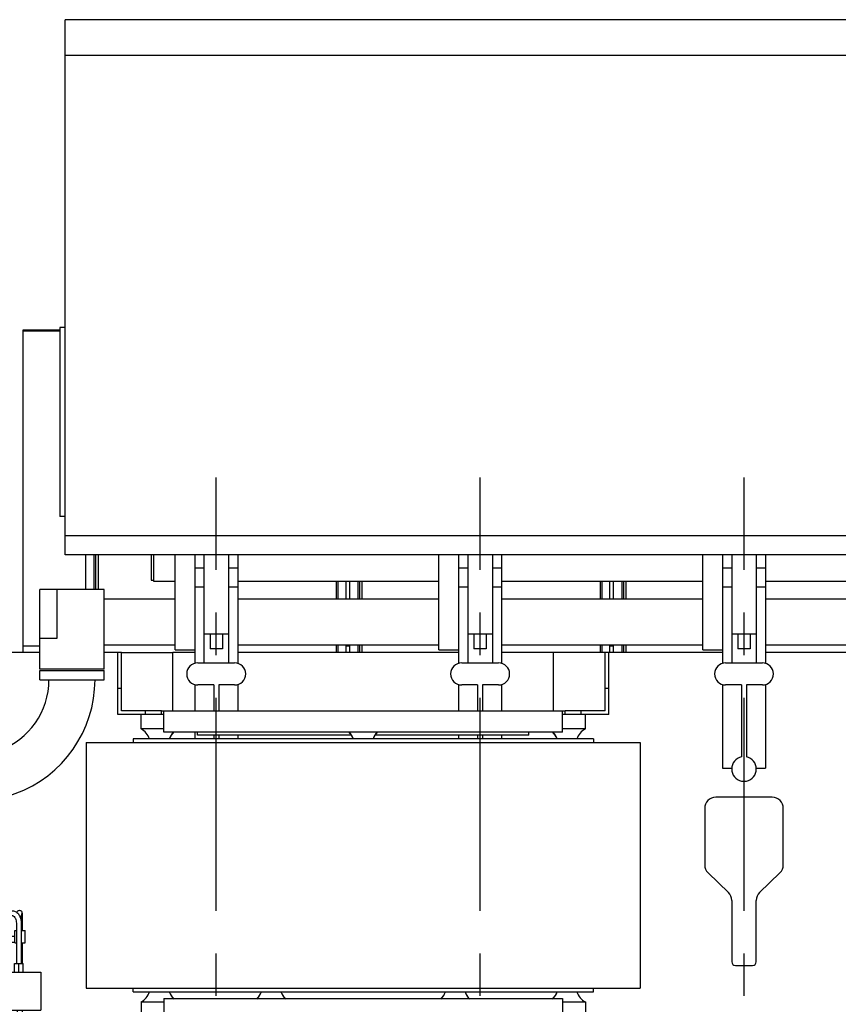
# Model space of a CAD drawing. Header units: millimetres. Extents: x 0 to 841, y 0 to 594.
# Tile 31 of 72: x 313 to 380, y 422 to 502. Entities that reach past the tile are written whole.
import ezdxf

# ---------------------------------------------------------------- set-up
doc = ezdxf.new("R2010")
doc.units = ezdxf.units.MM
doc.header["$LTSCALE"] = 46.255
doc.linetypes.add('CENTER', pattern=[0.6, 0.375, -0.075, 0.075, -0.075])
for name, color, linetype in [('25007_060000_TLKS_KGS_V_ABL2', 7, 'CONTINUOUS'), ('25007_061000_TLKS_KGS_V_ABL3', 7, 'CONTINUOUS'), ('25007_765000_05_SIMPLE1_T1_X_PBL32', 7, 'CONTINUOUS'), ('25007_765000_05_SIMPLE1_T2_X_PBL35', 7, 'CONTINUOUS'), ('25007_765000_05_SIMPLE1_X_ABL31', 7, 'CONTINUOUS'), ('25007_884500_27_SIMPLE1_T1_X_PBL61', 7, 'CONTINUOUS'), ('25007_884500_27_SIMPLE1_T2_X_PBL62', 7, 'CONTINUOUS'), ('25007_884500_27_SIMPLE1_T3_X_PBL59', 7, 'CONTINUOUS'), ('25007_884500_27_SIMPLE1_X_ABL58', 7, 'CONTINUOUS'), ('25087_000000_TLKS_MARKETING_ABL1', 7, 'CONTINUOUS'), ('25087_000000_TRENNSTELLEN_TLKS_PBL67', 7, 'CONTINUOUS'), ('25087_030000_TLKS_V_ABL10', 7, 'CONTINUOUS'), ('25087_100000_TLKS_V_ABL38', 7, 'CONTINUOUS'), ('25087_111000_21_SIMPLE1_A_ABL45', 7, 'CONTINUOUS'), ('25087_111000_21_SIMPLE1_T1_A_PBL46', 7, 'CONTINUOUS'), ('25087_111000_21_SIMPLE1_T2_A_PBL57', 7, 'CONTINUOUS'), ('25087_111000_21_SIMPLE1_T2_A_PBL69', 7, 'CONTINUOUS'), ('25087_111000_21_SIMPLE1_T2_A_PBL75', 7, 'CONTINUOUS'), ('25087_171000_21_SIMPLE1_A_ABL51', 7, 'CONTINUOUS'), ('25087_171000_21_SIMPLE1_T1_A_PBL52', 7, 'CONTINUOUS'), ('25087_700000_TLKS_V_ABL54', 7, 'CONTINUOUS'), ('25087_722000_27_SIMPLE1_A_ABL55', 7, 'CONTINUOUS'), ('25087_722000_27_SIMPLE1_T1_A_PBL56', 7, 'CONTINUOUS'), ('25087_722200_12_SIMPLE1_B_ABL65', 7, 'CONTINUOUS'), ('25087_722200_12_SIMPLE1_T1_B_PBL66', 7, 'CONTINUOUS'), ('25087_800000_TLKS_V_ABL11', 7, 'CONTINUOUS'), ('25087_832000_01_SIMPLE1_B_ABL63', 7, 'CONTINUOUS'), ('25087_832000_01_SIMPLE1_T1_B_PBL64', 7, 'CONTINUOUS'), ('25087_833000_20_SIMPLE1_T1_X_PBL15', 7, 'CONTINUOUS'), ('25087_833000_20_SIMPLE1_T2_X_PBL53', 7, 'CONTINUOUS'), ('25087_833000_20_SIMPLE1_X_ABL12', 7, 'CONTINUOUS'), ('new_view_1_VBL0', 7, 'CONTINUOUS')]:
    doc.layers.add(name, color=color, linetype=linetype)

# ---------------------------------------------------------------- blocks, each defined once
blk = doc.blocks.new('25007_765000_05_SIMPLE1_T1_X_PBL32', base_point=(303.377, 412.445))
at = {"layer": '25007_765000_05_SIMPLE1_T1_X_PBL32', "color": 7, "linetype": 'Continuous'}
for p, q in [((301.14, 431.02), (300.95, 430.49)), ((301.14, 431.02), (303.84, 431.02)), ((303.84, 431.02), (304.03, 430.49)), ((300.95, 430.49), (304.03, 430.49)), ((308.365, 430.063), (308.365, 429.709)), ((312.415, 430.063), (308.365, 430.063)), ((312.415, 430.063), (312.415, 429.709)), ((308.304, 429.709), (312.901, 429.709)), ((308.548, 429.309), (312.901, 429.309)), ((312.415, 429.309), (312.415, 426.32)), ((313.479, 429.717), (313.408, 429.71)), ((313.496, 429.718), (313.479, 429.717)), ((313.215, 428.709), (313.215, 425.409)), ((313.615, 428.711), (313.615, 425.409)), ((313.715, 428.095), (313.715, 428.718)), ((312.415, 427.645), (313.09, 427.645)), ((313.09, 427.445), (313.09, 428.095)), ((313.09, 428.095), (313.215, 428.095)), ((313.615, 428.095), (313.94, 428.095)), ((313.94, 427.095), (313.94, 428.095)), ((293.365, 424.77), (293.365, 427.27)), ((293.365, 427.27), (311.615, 427.27)), ((298.71, 424.77), (298.71, 427.27)), ((306.27, 424.77), (306.27, 427.27)), ((311.615, 424.77), (311.615, 427.27)), ((312.415, 427.145), (313.09, 427.145)), ((313.09, 427.095), (313.09, 427.345)), ((313.09, 427.095), (313.215, 427.095)), ((313.615, 427.095), (313.94, 427.095)), ((313.715, 425.409), (313.715, 427.095)), ((312.415, 426.32), (311.615, 426.32)), ((311.615, 426.17), (311.765, 426.17)), ((311.765, 426.02), (311.615, 426.02)), ((311.915, 421.57), (311.915, 425.87)), ((312.065, 425.87), (312.065, 421.57)), ((313.065, 424.709), (313.065, 425.409)), ((313.065, 425.409), (313.765, 425.409)), ((313.415, 424.709), (313.415, 425.409)), ((313.765, 424.709), (313.765, 425.409)), ((293.365, 424.77), (311.615, 424.77)), ((294.04, 424.77), (294.365, 423.557)), ((310.94, 424.77), (310.615, 423.557)), ((312.065, 424.709), (315.215, 424.709)), ((315.215, 424.709), (315.215, 421.609)), ((294.365, 423.557), (294.365, 414.397)), ((297.49, 423.557), (294.365, 423.557)), ((297.49, 423.57), (297.49, 422.07)), ((297.49, 423.57), (300.576, 423.57)), ((300.591, 423.557), (300.576, 423.57)), ((300.591, 423.557), (300.591, 422.07)), ((300.591, 423.557), (304.389, 423.557)), ((304.404, 423.57), (304.389, 423.557)), ((304.389, 423.557), (304.389, 422.07)), ((304.404, 423.57), (307.49, 423.57)), ((307.49, 423.57), (307.49, 422.07)), ((307.49, 423.557), (310.615, 423.557)), ((310.615, 423.557), (310.615, 414.397)), ((310.854, 423.325), (310.615, 423.328)), ((310.85, 422.925), (310.615, 422.928)), ((297.49, 422.07), (300.591, 422.07)), ((304.389, 422.07), (307.49, 422.07)), ((311.09, 421.52), (311.09, 422.325)), ((311.49, 421.52), (311.49, 422.325)), ((310.74, 420.02), (310.74, 421.52)), ((310.74, 421.52), (311.84, 421.52)), ((311.84, 420.02), (311.84, 421.52)), ((312.065, 421.57), (311.915, 421.57)), ((312.065, 421.609), (315.215, 421.609)), ((313.315, 418.749), (313.315, 421.609)), ((313.715, 418.749), (313.715, 421.609)), ((310.615, 420.02), (310.74, 420.02)), ((311.84, 420.02), (312.79, 420.02)), ((312.79, 420.02), (312.79, 419.02)), ((310.615, 419.02), (310.74, 419.02)), ((310.74, 418.82), (310.74, 419.02)), ((310.74, 418.82), (311.84, 418.82)), ((311.84, 418.82), (311.84, 419.02)), ((311.84, 419.02), (312.79, 419.02)), ((310.615, 418.323), (311.201, 417.985)), ((311.357, 418.035), (313.173, 418.149)), ((311.395, 417.636), (313.198, 417.75)), ((310.84, 410.664), (310.84, 417.035)), ((311.24, 410.664), (311.24, 417.035)), ((311.766, 417.66), (311.864, 417.603)), ((311.865, 415.437), (311.508, 415.232)), ((294.425, 414.056), (294.954, 412.6)), ((310.555, 414.056), (310.026, 412.6)), ((310.258, 413.066), (310.258, 410.145)), ((294.99, 412.395), (294.99, 406.703)), ((309.99, 412.395), (309.99, 407.37)), ((310.49, 408.395), (310.49, 410.664)), ((310.49, 410.664), (311.59, 410.664)), ((311.59, 409.77), (311.59, 410.664)), ((297.49, 409.82), (297.49, 408.32)), ((297.49, 409.82), (300.77, 409.82)), ((300.77, 409.82), (300.77, 408.32)), ((304.21, 409.82), (304.21, 408.32)), ((304.21, 409.82), (307.49, 409.82)), ((307.49, 409.82), (307.49, 408.32)), ((309.99, 410.145), (310.49, 410.145)), ((311.59, 409.77), (312.54, 409.77)), ((312.54, 409.77), (312.54, 406.79)), ((291.64, 399.52), (291.64, 409.52)), ((292.89, 409.52), (291.64, 409.52)), ((292.89, 399.52), (292.89, 409.52)), ((312.54, 409.711), (312.94, 409.711)), ((312.54, 408.957), (312.94, 408.957)), ((312.94, 409.711), (312.94, 406.79)), ((297.49, 408.32), (300.77, 408.32)), ((304.21, 408.32), (307.49, 408.32)), ((309.99, 408.395), (310.49, 408.395)), ((310.49, 408.589), (311.59, 408.589)), ((311.59, 408.589), (311.59, 408.77)), ((311.59, 408.77), (312.54, 408.77)), ((291.64, 407.983), (291.54, 407.983)), ((294.99, 407.32), (292.89, 407.32)), ((309.984, 407.37), (310.24, 407.37)), ((310.24, 407.37), (310.24, 401.67)), ((309.909, 406.57), (309.909, 405.82)), ((311.513, 407.306), (311.863, 407.105)), ((312.54, 407.217), (312.94, 407.217)), ((312.54, 406.79), (312.94, 406.79)), ((309.543, 405.32), (310.24, 405.32)), ((311.865, 404.938), (310.24, 404)), ((309.342, 404.82), (309.342, 402.42)), ((295.165, 401.72), (292.89, 401.72)), ((294.992, 402.335), (294.991, 402.42)), ((291.64, 401.058), (291.54, 401.058)), ((297.24, 400.92), (296.49, 400.92)), ((297.24, 401.231), (297.24, 400.27)), ((299.585, 400.92), (305.395, 400.92)), ((307.74, 401.231), (307.74, 400.27)), ((308.49, 400.92), (307.74, 400.92)), ((309.329, 401.67), (310.24, 401.67)), ((307.74, 400.27), (297.24, 400.27)), ((299.865, 400.27), (299.865, 398.37)), ((305.115, 400.27), (305.115, 398.37)), ((292.89, 399.52), (291.64, 399.52)), ((305.115, 398.37), (299.865, 398.37)), ((301.865, 398.37), (301.865, 393.87)), ((303.115, 398.37), (303.115, 393.87))]:
    blk.add_line(p, q, dxfattribs=at)
for centre, radius, start, end in [((303.233, 412.766), 17.9, 104.80007, 114.02621), ((302.49, 415.576), 14.993, 95.89538, 104.80007), ((302.49, 415.576), 14.993, 75.19993, 84.10462), ((301.748, 412.766), 17.9, 65.97379, 75.19993), ((296.973, 426.809), 2.525, 114.02621, 169.47281), ((308.007, 426.809), 2.525, 10.52719, 65.97379), ((312.642, 428.875), 0.54, 32.36281, 32.95431), ((311.765, 425.87), 0.3, 0, 90), ((311.765, 425.87), 0.15, 0, 90), ((311.24, 416.52), 1.25, 300, 60.04187), ((312.758, 413.066), 2.5, 138.80953, 148.70597), ((312.758, 413.066), 2.5, 120, 126.94495), ((295.365, 414.397), 1, 180, 199.96452), ((309.615, 414.397), 1, 340.03548, 360), ((312.758, 413.066), 2.5, 175.25498, 180), ((294.39, 412.395), 0.6, 0, 19.96452), ((310.59, 412.395), 0.6, 160.03548, 180), ((312.758, 409.474), 2.5, 202.74068, 240.12077), ((311.24, 406.021), 1.25, 300, 60.12077), ((296.49, 402.42), 1.5, 183.24851, 270), ((307.966, 402.42), 1.376, 349.51706, 359.98323), ((308.49, 402.42), 1.5, 270, 330), ((302.49, 393.87), 0.625, 180, 360)]:
    blk.add_arc(centre, radius, start, end, dxfattribs=at)
blk.add_ellipse((312.666, 427.395), major_axis=(0.433, 0), ratio=0.57735, start_param=6.08285, end_param=6.48352, dxfattribs=at)
for points, knots in [([(307.923, 429.56), (307.977, 429.606), (308.096, 429.681), (308.236, 429.709), (308.304, 429.709)], [0, 0, 0, 0, 0.505773, 1, 1, 1, 1]), ([(312.901, 429.709), (313.004, 429.709), (313.221, 429.641), (313.371, 429.478), (313.431, 429.386)], [0, 0, 0, 0, 0.485406, 1, 1, 1, 1]), ([(312.901, 429.309), (312.915, 429.309), (312.999, 429.294), (313.061, 429.223), (313.098, 429.164)], [0, 0, 0, 0, 0.168402, 1, 1, 1, 1]), ([(313.098, 429.164), (313.117, 429.134), (313.188, 428.993), (313.215, 428.832), (313.215, 428.709)], [0, 0, 0, 0, 0.221535, 1, 1, 1, 1]), ([(313.408, 429.71), (313.373, 429.706), (313.303, 429.679), (313.258, 429.619), (313.245, 429.587)], [0, 0, 0, 0, 0.506084, 1, 1, 1, 1]), ([(313.431, 429.386), (313.461, 429.339), (313.572, 429.13), (313.615, 428.889), (313.615, 428.709)], [0, 0, 0, 0, 0.238432, 1, 1, 1, 1]), ([(313.715, 428.718), (313.715, 428.78), (313.715, 428.901), (313.714, 429.073), (313.712, 429.227), (313.71, 429.354), (313.706, 429.451), (313.704, 429.518), (313.694, 429.581), (313.662, 429.647), (313.59, 429.705), (313.527, 429.719), (313.496, 429.718)], [0, 0, 0, 0, 0.166348, 0.323798, 0.463996, 0.57973, 0.665862, 0.724027, 0.760158, 0.834595, 0.917069, 1, 1, 1, 1]), ([(313.626, 429.478), (313.627, 429.485), (313.622, 429.428), (313.623, 429.404), (313.62, 429.315), (313.618, 429.182), (313.615, 428.974), (313.615, 428.803), (313.615, 428.711)], [0, 0, 0, 0, 0.027829, 0.098209, 0.199514, 0.326833, 0.640963, 1, 1, 1, 1]), ([(311.09, 422.325), (311.09, 422.483), (311.054, 422.699), (310.929, 422.887), (310.868, 422.925), (310.85, 422.925)], [0, 0, 0, 0, 0.703964, 0.919294, 1, 1, 1, 1]), ([(311.49, 422.325), (311.49, 422.448), (311.464, 422.685), (311.347, 423.004), (311.147, 423.252), (310.949, 423.324), (310.854, 423.325)], [0, 0, 0, 0, 0.284257, 0.546251, 0.780028, 1, 1, 1, 1]), ([(310.74, 420.02), (310.753, 420.006), (310.799, 419.955), (310.885, 419.855), (310.997, 419.716), (311.061, 419.589), (311.061, 419.52)], [0, 0, 0, 0, 0.097647, 0.339837, 0.655065, 1, 1, 1, 1]), ([(311.061, 419.52), (311.061, 419.451), (310.997, 419.324), (310.885, 419.185), (310.799, 419.085), (310.753, 419.034), (310.74, 419.02)], [0, 0, 0, 0, 0.344935, 0.660163, 0.902353, 1, 1, 1, 1]), ([(311.519, 419.52), (311.519, 419.589), (311.583, 419.716), (311.695, 419.855), (311.781, 419.955), (311.827, 420.006), (311.84, 420.02)], [0, 0, 0, 0, 0.344935, 0.660164, 0.902353, 1, 1, 1, 1]), ([(311.84, 419.02), (311.827, 419.034), (311.781, 419.085), (311.695, 419.185), (311.583, 419.324), (311.519, 419.451), (311.519, 419.52)], [0, 0, 0, 0, 0.097647, 0.339837, 0.655065, 1, 1, 1, 1]), ([(313.167, 418.153), (313.187, 418.174), (313.228, 418.243), (313.297, 418.439), (313.315, 418.62), (313.315, 418.749)], [0, 0, 0, 0, 0.140371, 0.378355, 1, 1, 1, 1]), ([(313.198, 417.75), (313.243, 417.752), (313.331, 417.776), (313.441, 417.854), (313.529, 417.961), (313.623, 418.138), (313.696, 418.404), (313.715, 418.63), (313.715, 418.749)], [0, 0, 0, 0, 0.109584, 0.217875, 0.328202, 0.445392, 0.708246, 1, 1, 1, 1]), ([(310.84, 417.035), (310.84, 417.154), (310.859, 417.38), (310.932, 417.647), (311.026, 417.823), (311.114, 417.93), (311.224, 418.008), (311.312, 418.032), (311.357, 418.035)], [0, 0, 0, 0, 0.291755, 0.554611, 0.6718, 0.782126, 0.890417, 1, 1, 1, 1]), ([(311.24, 417.035), (311.24, 417.11), (311.249, 417.252), (311.288, 417.439), (311.337, 417.563), (311.378, 417.62), (311.392, 417.636), (311.398, 417.639)], [0, 0, 0, 0, 0.352453, 0.666692, 0.900353, 0.970581, 1, 1, 1, 1]), ([(310.49, 409.77), (310.503, 409.756), (310.549, 409.705), (310.635, 409.605), (310.747, 409.467), (310.844, 409.27), (310.747, 409.073), (310.635, 408.935), (310.549, 408.835), (310.503, 408.784), (310.49, 408.77)], [0, 0, 0, 0, 0.048824, 0.16992, 0.327537, 0.5, 0.672463, 0.83008, 0.951176, 1, 1, 1, 1]), ([(311.269, 409.27), (311.269, 409.32), (311.305, 409.419), (311.422, 409.582), (311.522, 409.695), (311.59, 409.77)], [0, 0, 0, 0, 0.248258, 0.498725, 1, 1, 1, 1]), ([(311.59, 408.77), (311.522, 408.845), (311.422, 408.958), (311.305, 409.121), (311.269, 409.22), (311.269, 409.27)], [0, 0, 0, 0, 0.501275, 0.751742, 1, 1, 1, 1]), ([(309.984, 407.37), (309.982, 407.37), (309.979, 407.363), (309.975, 407.353), (309.97, 407.333), (309.962, 407.294), (309.951, 407.227), (309.939, 407.129), (309.927, 407.009), (309.913, 406.821), (309.909, 406.672), (309.909, 406.57)], [0, 0, 0, 0, 0.006507, 0.021786, 0.046263, 0.079789, 0.17266, 0.296882, 0.447764, 0.619664, 1, 1, 1, 1]), ([(294.991, 402.42), (294.993, 402.57), (295.008, 402.896), (295.048, 403.617), (295.077, 404.582), (295.042, 405.541), (295.003, 406.247), (294.99, 406.561), (294.99, 406.705)], [0, 0, 0, 0, 0.10505, 0.228319, 0.505483, 0.779782, 0.899588, 1, 1, 1, 1]), ([(309.909, 405.82), (309.909, 405.756), (309.905, 405.637), (309.893, 405.498), (309.874, 405.407), (309.859, 405.357), (309.835, 405.32), (309.817, 405.32)], [0, 0, 0, 0, 0.369814, 0.683142, 0.804253, 0.896885, 1, 1, 1, 1]), ([(309.543, 405.32), (309.517, 405.32), (309.475, 405.291), (309.436, 405.237), (309.391, 405.15), (309.353, 405.009), (309.342, 404.886), (309.342, 404.82)], [0, 0, 0, 0, 0.138795, 0.236654, 0.355862, 0.652274, 1, 1, 1, 1]), ([(309.319, 402.17), (309.307, 402.106), (309.291, 402.014), (309.274, 401.895), (309.267, 401.82), (309.266, 401.758), (309.274, 401.71), (309.295, 401.676), (309.319, 401.67), (309.329, 401.67)], [0, 0, 0, 0, 0.363336, 0.527636, 0.671299, 0.788512, 0.876546, 0.94076, 1, 1, 1, 1]), ([(297.99, 401.231), (297.899, 401.277), (297.766, 401.342), (297.586, 401.402), (297.443, 401.425), (297.286, 401.387), (297.24, 401.277), (297.24, 401.231)], [0, 0, 0, 0, 0.347227, 0.505679, 0.643259, 0.843608, 1, 1, 1, 1]), ([(299.585, 400.92), (299.177, 400.92), (298.622, 400.971), (298.112, 401.17), (297.99, 401.231)], [0, 0, 0, 0, 0.749494, 1, 1, 1, 1]), ([(306.99, 401.231), (306.868, 401.17), (306.358, 400.971), (305.803, 400.92), (305.395, 400.92)], [0, 0, 0, 0, 0.250506, 1, 1, 1, 1]), ([(307.74, 401.231), (307.74, 401.277), (307.694, 401.387), (307.537, 401.425), (307.394, 401.402), (307.214, 401.342), (307.081, 401.277), (306.99, 401.231)], [0, 0, 0, 0, 0.156393, 0.356735, 0.494313, 0.652765, 1, 1, 1, 1])]:
    blk.add_open_spline(points, degree=3, knots=knots, dxfattribs=at)
blk.add_open_spline([(313.159, 418.147), (313.162, 418.149), (313.164, 418.151), (313.167, 418.153)], degree=3, dxfattribs=at)
blk = doc.blocks.new('25007_765000_05_SIMPLE1_T2_X_PBL35', base_point=(291.04, 404.52))
at = {"layer": '25007_765000_05_SIMPLE1_T2_X_PBL35', "color": 7, "linetype": 'Continuous'}
for p, q in [((290.54, 409.52), (290.54, 399.52)), ((290.54, 409.52), (291.54, 409.52)), ((291.54, 409.52), (291.54, 399.52)), ((290.54, 399.52), (291.54, 399.52))]:
    blk.add_line(p, q, dxfattribs=at)
blk = doc.blocks.new('25007_765000_05_SIMPLE1_X_ABL31', base_point=(291.04, 404.52))
at = {"layer": '25007_765000_05_SIMPLE1_T1_X_PBL32'}
blk.add_blockref('25007_765000_05_SIMPLE1_T1_X_PBL32', (303.3775, 412.445), dxfattribs=at)
at = {"layer": '25007_765000_05_SIMPLE1_T2_X_PBL35'}
blk.add_blockref('25007_765000_05_SIMPLE1_T2_X_PBL35', (291.04, 404.52), dxfattribs=at)
blk = doc.blocks.new('25007_884500_27_SIMPLE1_T3_X_PBL59', base_point=(341.475, 433.4))
at = {"layer": '25007_884500_27_SIMPLE1_T3_X_PBL59', "color": 7, "linetype": 'Continuous'}
for p, q in [((318.9125, 443.4), (318.9125, 423.4)), ((318.9125, 443.4), (364.0375, 443.4)), ((364.0375, 443.4), (364.0375, 423.4)), ((318.9125, 423.4), (364.0375, 423.4))]:
    blk.add_line(p, q, dxfattribs=at)
blk = doc.blocks.new('25007_884500_27_SIMPLE1_T1_X_PBL61', base_point=(341.475, 419.8))
at = {"layer": '25007_884500_27_SIMPLE1_T1_X_PBL61', "color": 7, "linetype": 'Continuous'}
for p, q in [((322.725, 423.1), (322.725, 423.4)), ((360.225, 423.1), (360.225, 423.4)), ((322.725, 423.1), (360.225, 423.1)), ((323.375, 422.281), (323.375, 421.1)), ((323.375, 422.281), (325.225, 422.281)), ((325.225, 422.55), (325.225, 420.8)), ((325.225, 422.55), (357.725, 422.55)), ((357.725, 422.55), (357.725, 420.8)), ((357.725, 422.281), (359.575, 422.281)), ((359.575, 422.281), (359.575, 421.1)), ((321.475, 416), (321.475, 421.1)), ((321.475, 421.1), (325.158, 421.1)), ((325.158, 421.1), (325.158, 420.8)), ((325.158, 421.1), (325.225, 421.1)), ((357.725, 421.1), (357.792, 421.1)), ((357.792, 421.1), (357.792, 420.8)), ((357.792, 421.1), (361.475, 421.1)), ((361.475, 421.1), (361.475, 416)), ((321.775, 420.8), (321.775, 416)), ((321.775, 420.8), (325.158, 420.8)), ((325.158, 420.8), (357.792, 420.8)), ((325.775, 416), (325.775, 420.8)), ((327.775, 420.8), (327.775, 419.1)), ((355.175, 420.8), (355.175, 419.1)), ((357.175, 416), (357.175, 420.8)), ((357.792, 420.8), (361.175, 420.8)), ((361.175, 420.8), (361.175, 416)), ((321.475, 419), (321.775, 419)), ((327.775, 419.1), (355.175, 419.1)), ((361.475, 419), (361.175, 419)), ((321.475, 416), (321.775, 416)), ((321.775, 416), (325.775, 416)), ((361.175, 416), (357.175, 416)), ((361.475, 416), (361.175, 416))]:
    blk.add_line(p, q, dxfattribs=at)
for centre, start, end in [((322.661, 423.6), 298.43425, 340.53009), ((322.661, 423.6), 298.43425, 340.53009), ((327.089, 423.6), 199.46991, 226.24243), ((327.089, 423.6), 199.46991, 224.65549), ((331.761, 423.6), 313.75757, 340.53009), ((331.761, 423.6), 315.34451, 340.53009), ((336.189, 423.6), 199.46991, 226.24243), ((336.189, 423.6), 199.46991, 224.65549), ((346.761, 423.6), 313.75757, 340.53009), ((346.761, 423.6), 315.34451, 340.53009), ((351.189, 423.6), 199.46991, 226.24243), ((351.189, 423.6), 199.46991, 224.65549), ((355.861, 423.6), 313.75757, 340.53009), ((355.861, 423.6), 315.34451, 340.53009), ((360.289, 423.6), 199.46991, 241.56575), ((360.289, 423.6), 199.46991, 241.56575)]:
    blk.add_arc(centre, 1.5, start, end, dxfattribs=at)
blk = doc.blocks.new('25007_884500_27_SIMPLE1_T2_X_PBL62', base_point=(341.475, 446.975))
at = {"layer": '25007_884500_27_SIMPLE1_T2_X_PBL62', "color": 7, "linetype": 'Continuous'}
for p, q in [((321.475, 445.7), (321.475, 450.75)), ((321.775, 450.75), (321.475, 450.75)), ((321.775, 446), (321.775, 450.75)), ((321.775, 450.75), (325.975, 450.75)), ((325.975, 446), (325.975, 450.75)), ((356.975, 446), (356.975, 450.75)), ((361.475, 450.75), (356.975, 450.75)), ((361.175, 446), (361.175, 450.75)), ((361.475, 445.7), (361.475, 450.75)), ((321.775, 447.8), (321.475, 447.8)), ((361.475, 447.8), (361.175, 447.8)), ((325.034, 446), (321.775, 446)), ((323.725, 445.7), (323.725, 446)), ((325.034, 445.7), (325.034, 446)), ((325.034, 446), (357.916, 446)), ((325.225, 444.25), (325.225, 446)), ((357.725, 444.25), (357.725, 446)), ((357.916, 445.7), (357.916, 446)), ((361.175, 446), (357.916, 446)), ((359.225, 445.7), (359.225, 446)), ((325.034, 445.7), (321.475, 445.7)), ((323.375, 444.519), (323.375, 445.7)), ((325.225, 445.7), (325.034, 445.7)), ((357.916, 445.7), (357.725, 445.7)), ((361.475, 445.7), (357.916, 445.7)), ((359.575, 444.519), (359.575, 445.7)), ((325.225, 444.519), (323.375, 444.519)), ((357.725, 444.25), (325.225, 444.25)), ((327.975, 444), (327.975, 444.25)), ((354.975, 444), (354.975, 444.25)), ((359.575, 444.519), (357.725, 444.519)), ((322.725, 443.7), (322.725, 443.4)), ((360.225, 443.7), (322.725, 443.7)), ((340.524, 444), (327.975, 444)), ((354.975, 444), (342.426, 444)), ((360.225, 443.7), (360.225, 443.4))]:
    blk.add_line(p, q, dxfattribs=at)
for centre, start, end in [((322.661, 443.2), 19.46991, 61.56575), ((322.661, 443.2), 19.46991, 61.56575), ((327.089, 443.2), 133.75757, 160.53009), ((327.089, 443.2), 135.34451, 160.53009), ((339.261, 443.2), 19.46991, 46.24243), ((339.261, 443.2), 19.46991, 44.65549), ((343.689, 443.2), 133.75757, 160.53009), ((343.689, 443.2), 135.34451, 160.53009), ((355.861, 443.2), 19.46991, 46.24243), ((355.861, 443.2), 19.46991, 44.65549), ((360.289, 443.2), 118.43425, 160.53009), ((360.289, 443.2), 118.43425, 160.53009)]:
    blk.add_arc(centre, 1.5, start, end, dxfattribs=at)
blk = doc.blocks.new('25007_884500_27_SIMPLE1_X_ABL58', base_point=(341.475, 433.375))
at = {"layer": '25007_884500_27_SIMPLE1_T1_X_PBL61'}
blk.add_blockref('25007_884500_27_SIMPLE1_T1_X_PBL61', (341.475, 419.8), dxfattribs=at)
at = {"layer": '25007_884500_27_SIMPLE1_T2_X_PBL62'}
blk.add_blockref('25007_884500_27_SIMPLE1_T2_X_PBL62', (341.475, 446.975), dxfattribs=at)
at = {"layer": '25007_884500_27_SIMPLE1_T3_X_PBL59'}
blk.add_blockref('25007_884500_27_SIMPLE1_T3_X_PBL59', (341.475, 433.4), dxfattribs=at)
blk = doc.blocks.new('25007_061000_TLKS_KGS_V_ABL3', base_point=(318.436, 410.327))
at = {"layer": '25007_765000_05_SIMPLE1_X_ABL31'}
blk.add_blockref('25007_765000_05_SIMPLE1_X_ABL31', (291.04, 404.52), dxfattribs=at)
at = {"layer": '25007_884500_27_SIMPLE1_X_ABL58'}
blk.add_blockref('25007_884500_27_SIMPLE1_X_ABL58', (341.475, 433.375), dxfattribs=at)
blk = doc.blocks.new('25007_060000_TLKS_KGS_V_ABL2', base_point=(318.43625, 410.3275))
at = {"layer": '25007_061000_TLKS_KGS_V_ABL3'}
blk.add_blockref('25007_061000_TLKS_KGS_V_ABL3', (318.43625, 410.3275), dxfattribs=at)
blk = doc.blocks.new('25087_833000_20_SIMPLE1_T1_X_PBL15', base_point=(298.812, 435.87))
at = {"layer": '25087_833000_20_SIMPLE1_T1_X_PBL15', "color": 7, "linetype": 'Continuous'}
for p, q in [((315.125, 448.52), (315.125, 449.27)), ((315.125, 449.27), (320.375, 449.27)), ((320.375, 448.52), (320.375, 449.27)), ((315.125, 448.52), (320.375, 448.52)), ((302.535, 439.391), (311.84, 442.769)), ((303.815, 435.866), (313.12, 439.244)), ((292.617, 430.769), (298.914, 437.082)), ((296.473, 429.326), (301.569, 434.434)), ((277.25, 422.47), (277.25, 431.72)), ((278.25, 431.72), (277.25, 431.72)), ((278.25, 422.47), (278.25, 431.72)), ((278.25, 428.97), (288.28, 428.97)), ((278.25, 428.97), (288.28, 428.97)), ((278.25, 425.22), (287.44, 425.22)), ((278.25, 425.22), (287.44, 425.22)), ((285.125, 423.879), (285.125, 425.22)), ((287.859, 425.22), (288.28, 425.22)), ((290.375, 425.459), (290.375, 423.879)), ((289.625, 423.431), (285.875, 423.431)), ((289.625, 423.175), (285.875, 423.175)), ((278.25, 422.47), (277.25, 422.47))]:
    blk.add_line(p, q, dxfattribs=at)
for centre, radius, start, end in [((309.75, 448.526), 6.125, 289.95479, 359.94046), ((309.75, 448.526), 6.125, 289.95479, 359.94046), ((309.75, 448.526), 9.875, 289.95479, 359.96307), ((305.905, 430.109), 9.875, 109.95479, 135.07225), ((305.905, 430.109), 6.125, 109.95479, 135.07225), ((288.28, 435.095), 6.125, 270, 315.07225), ((288.28, 435.095), 9.875, 270, 300.85576)]:
    blk.add_arc(centre, radius, start, end, dxfattribs=at)
for points, knots in [([(289.299, 425.284), (289.235, 425.132), (289.057, 424.844), (288.546, 424.394), (287.689, 424.133), (286.822, 424.36), (286.291, 424.788), (286.1, 425.069), (286.029, 425.218)], [0, 0, 0, 0, 0.122496, 0.247183, 0.499512, 0.752194, 0.877207, 1, 1, 1, 1]), ([(287.859, 425.22), (287.824, 425.22), (287.685, 425.221), (287.545, 425.22), (287.44, 425.22)], [0, 0, 0, 0, 0.246298, 1, 1, 1, 1]), ([(285.875, 423.431), (285.778, 423.431), (285.583, 423.467), (285.334, 423.622), (285.165, 423.857), (285.125, 424.044), (285.125, 424.136)], [0, 0, 0, 0, 0.257136, 0.510151, 0.757222, 1, 1, 1, 1]), ([(285.875, 423.175), (285.778, 423.175), (285.583, 423.211), (285.334, 423.366), (285.165, 423.6), (285.125, 423.788), (285.125, 423.879)], [0, 0, 0, 0, 0.257136, 0.510151, 0.757222, 1, 1, 1, 1]), ([(290.375, 424.136), (290.375, 424.044), (290.335, 423.857), (290.166, 423.622), (289.917, 423.467), (289.722, 423.431), (289.625, 423.431)], [0, 0, 0, 0, 0.242778, 0.489849, 0.742864, 1, 1, 1, 1]), ([(290.375, 423.879), (290.375, 423.788), (290.335, 423.6), (290.166, 423.366), (289.917, 423.211), (289.722, 423.175), (289.625, 423.175)], [0, 0, 0, 0, 0.242778, 0.489849, 0.742864, 1, 1, 1, 1])]:
    blk.add_open_spline(points, degree=3, knots=knots, dxfattribs=at)
blk = doc.blocks.new('25087_833000_20_SIMPLE1_T2_X_PBL53', base_point=(317.75, 452.62))
at = {"layer": '25087_833000_20_SIMPLE1_T2_X_PBL53', "color": 7, "linetype": 'Continuous'}
for p, q in [((315.125, 449.37), (315.125, 455.87)), ((320.375, 455.87), (315.125, 455.87)), ((316.525, 455.87), (316.525, 451.87)), ((320.375, 449.37), (320.375, 455.87)), ((316.525, 451.87), (315.125, 451.87)), ((320.375, 449.37), (315.125, 449.37))]:
    blk.add_line(p, q, dxfattribs=at)
blk = doc.blocks.new('25087_833000_20_SIMPLE1_X_ABL12', base_point=(409.7, 436.858))
at = {"layer": '25087_833000_20_SIMPLE1_T1_X_PBL15'}
blk.add_blockref('25087_833000_20_SIMPLE1_T1_X_PBL15', (298.812, 435.87), dxfattribs=at)
at = {"layer": '25087_833000_20_SIMPLE1_T2_X_PBL53'}
blk.add_blockref('25087_833000_20_SIMPLE1_T2_X_PBL53', (317.75, 452.62), dxfattribs=at)
blk = doc.blocks.new('25087_832000_01_SIMPLE1_T1_B_PBL64', base_point=(401.812, 454.821))
at = {"layer": '25087_832000_01_SIMPLE1_T1_B_PBL64', "color": 7, "linetype": 'Continuous'}
for p, q in [((324.2, 458.689), (324.2, 456.627)), ((324.4, 458.689), (324.4, 456.55)), ((326.15, 450.953), (326.15, 458.689)), ((347.65, 450.953), (347.65, 458.689)), ((369.15, 450.953), (369.15, 458.689)), ((324.2, 456.627), (324.4, 456.627)), ((324.4, 456.55), (326.15, 456.55)), ((331.25, 456.55), (347.65, 456.55)), ((352.75, 456.55), (369.15, 456.55)), ((374.25, 456.55), (390.65, 456.55)), ((320.375, 455.105), (326.15, 455.105)), ((331.25, 455.105), (347.65, 455.105)), ((352.75, 455.105), (369.15, 455.105)), ((374.25, 455.105), (390.65, 455.105)), ((320.375, 451.355), (326.15, 451.355)), ((326.15, 450.953), (327.75, 450.953)), ((331.25, 451.355), (347.65, 451.355)), ((347.65, 450.953), (349.25, 450.953)), ((352.75, 451.355), (369.15, 451.355)), ((369.15, 450.953), (370.75, 450.953)), ((374.25, 451.355), (390.65, 451.355))]:
    blk.add_line(p, q, dxfattribs=at)
blk = doc.blocks.new('25087_832000_01_SIMPLE1_B_ABL63', base_point=(401.812, 454.821))
at = {"layer": '25087_832000_01_SIMPLE1_T1_B_PBL64'}
blk.add_blockref('25087_832000_01_SIMPLE1_T1_B_PBL64', (401.812, 454.821), dxfattribs=at)
blk = doc.blocks.new('25087_800000_TLKS_V_ABL11', base_point=(409.7, 436.858))
at = {"layer": '25087_832000_01_SIMPLE1_B_ABL63'}
blk.add_blockref('25087_832000_01_SIMPLE1_B_ABL63', (401.812, 454.821), dxfattribs=at)
at = {"layer": '25087_833000_20_SIMPLE1_X_ABL12'}
blk.add_blockref('25087_833000_20_SIMPLE1_X_ABL12', (409.7, 436.858), dxfattribs=at)
blk = doc.blocks.new('25087_111000_21_SIMPLE1_T1_A_PBL46', base_point=(401.625, 413.875))
at = {"layer": '25087_111000_21_SIMPLE1_T1_A_PBL46', "color": 7, "linetype": 'Continuous'}
for p, q in [((315.125, 450.75), (297.5, 450.75)), ((321.475, 450.75), (320.375, 450.75)), ((327.75, 450.75), (325.975, 450.75)), ((349.25, 450.75), (331.25, 450.75)), ((356.975, 450.75), (352.75, 450.75)), ((370.75, 450.75), (361.475, 450.75)), ((392.25, 450.75), (374.25, 450.75)), ((374.8, 438.95), (370.2, 438.95)), ((369.3, 438.05), (369.3, 433.45)), ((375.7, 433.45), (375.7, 438.05)), ((369.573, 432.805), (371.227, 431.195)), ((373.773, 431.195), (375.427, 432.805)), ((371.5, 430.55), (371.5, 425.55)), ((373.5, 425.55), (373.5, 430.55)), ((371.8, 425.25), (373.2, 425.25))]:
    blk.add_line(p, q, dxfattribs=at)
for centre, radius, start, end in [((370.2, 438.05), 0.9, 90, 180), ((374.8, 438.05), 0.9, 0, 90), ((370.2, 433.45), 0.9, 180, 225.79566), ((374.8, 433.45), 0.9, 314.20434, 360), ((370.6, 430.55), 0.9, 0, 45.79566), ((374.4, 430.55), 0.9, 134.20434, 180), ((371.8, 425.55), 0.3, 180, 270), ((373.2, 425.55), 0.3, 270, 360)]:
    blk.add_arc(centre, radius, start, end, dxfattribs=at)
blk = doc.blocks.new('25087_111000_21_SIMPLE1_T2_A_PBL57', base_point=(329.45, 454.719))
at = {"layer": '25087_111000_21_SIMPLE1_T2_A_PBL57', "color": 7, "linetype": 'Continuous'}
for p, q in [((318.85, 458.689), (318.85, 455.87)), ((319.564, 455.87), (319.564, 458.689)), ((319.705, 455.87), (319.705, 458.689)), ((319.899, 455.87), (319.899, 458.689)), ((339.296, 455.105), (339.296, 456.55)), ((339.436, 455.105), (339.436, 456.55)), ((340.05, 456.55), (340.05, 455.105)), ((339.296, 450.75), (339.296, 451.355)), ((339.436, 450.75), (339.436, 451.355)), ((340.05, 451.355), (340.05, 450.75))]:
    blk.add_line(p, q, dxfattribs=at)
blk = doc.blocks.new('25087_111000_21_SIMPLE1_T2_A_PBL69', base_point=(350.95, 453.65))
at = {"layer": '25087_111000_21_SIMPLE1_T2_A_PBL69', "color": 7, "linetype": 'Continuous'}
for p, q in [((340.35, 456.55), (340.35, 455.105)), ((341.064, 455.105), (341.064, 456.55)), ((341.205, 455.105), (341.205, 456.55)), ((341.399, 455.105), (341.399, 456.55)), ((360.796, 455.105), (360.796, 456.55)), ((360.936, 455.105), (360.936, 456.55)), ((361.55, 456.55), (361.55, 455.105)), ((340.35, 451.355), (340.35, 450.75)), ((341.064, 450.75), (341.064, 451.355)), ((341.205, 450.75), (341.205, 451.355)), ((341.399, 450.75), (341.399, 451.355)), ((360.796, 450.75), (360.796, 451.355)), ((360.936, 450.75), (360.936, 451.355)), ((361.55, 451.355), (361.55, 450.75))]:
    blk.add_line(p, q, dxfattribs=at)
blk = doc.blocks.new('25087_111000_21_SIMPLE1_T2_A_PBL75', base_point=(372.45, 453.65))
at = {"layer": '25087_111000_21_SIMPLE1_T2_A_PBL75', "color": 7, "linetype": 'Continuous'}
for p, q in [((361.85, 456.55), (361.85, 455.105)), ((362.564, 455.105), (362.564, 456.55)), ((362.705, 455.105), (362.705, 456.55)), ((362.899, 455.105), (362.899, 456.55)), ((382.296, 455.105), (382.296, 456.55)), ((382.436, 455.105), (382.436, 456.55)), ((383.05, 456.55), (383.05, 455.105)), ((361.85, 451.355), (361.85, 450.75)), ((362.564, 450.75), (362.564, 451.355)), ((362.705, 450.75), (362.705, 451.355)), ((362.899, 450.75), (362.899, 451.355)), ((382.296, 450.75), (382.296, 451.355)), ((382.436, 450.75), (382.436, 451.355)), ((383.05, 451.355), (383.05, 450.75))]:
    blk.add_line(p, q, dxfattribs=at)
blk = doc.blocks.new('25087_111000_21_SIMPLE1_A_ABL45', base_point=(401.625, 417.844))
at = {"layer": '25087_111000_21_SIMPLE1_T1_A_PBL46'}
blk.add_blockref('25087_111000_21_SIMPLE1_T1_A_PBL46', (401.625, 413.875), dxfattribs=at)
at = {"layer": '25087_111000_21_SIMPLE1_T2_A_PBL57'}
blk.add_blockref('25087_111000_21_SIMPLE1_T2_A_PBL57', (329.45, 454.719), dxfattribs=at)
at = {"layer": '25087_111000_21_SIMPLE1_T2_A_PBL69'}
blk.add_blockref('25087_111000_21_SIMPLE1_T2_A_PBL69', (350.95, 453.65), dxfattribs=at)
at = {"layer": '25087_111000_21_SIMPLE1_T2_A_PBL75'}
blk.add_blockref('25087_111000_21_SIMPLE1_T2_A_PBL75', (372.45, 453.65), dxfattribs=at)
blk = doc.blocks.new('25087_171000_21_SIMPLE1_T1_A_PBL52', base_point=(402.625, 463.863))
at = {"layer": '25087_171000_21_SIMPLE1_T1_A_PBL52', "color": 7, "linetype": 'Continuous'}
for p, q in [((313.75, 476.975), (313.75, 450.75)), ((316.765, 476.975), (313.75, 476.975)), ((316.765, 476.9), (313.75, 476.9)), ((315.125, 451.25), (313.75, 451.25)), ((340.35, 451.25), (340.05, 451.25)), ((361.85, 451.25), (361.55, 451.25))]:
    blk.add_line(p, q, dxfattribs=at)
blk = doc.blocks.new('25087_171000_21_SIMPLE1_A_ABL51', base_point=(402.625, 463.8625))
at = {"layer": '25087_171000_21_SIMPLE1_T1_A_PBL52'}
blk.add_blockref('25087_171000_21_SIMPLE1_T1_A_PBL52', (402.625, 463.8625), dxfattribs=at)
blk = doc.blocks.new('25087_100000_TLKS_V_ABL38', base_point=(401.125, 408.663))
at = {"layer": '25087_111000_21_SIMPLE1_A_ABL45'}
blk.add_blockref('25087_111000_21_SIMPLE1_A_ABL45', (401.625, 417.844), dxfattribs=at)
at = {"layer": '25087_171000_21_SIMPLE1_A_ABL51'}
blk.add_blockref('25087_171000_21_SIMPLE1_A_ABL51', (402.625, 463.863), dxfattribs=at)
blk = doc.blocks.new('25087_722000_27_SIMPLE1_T1_A_PBL56', base_point=(441.883, 489.359))
at = {"layer": '25087_722000_27_SIMPLE1_T1_A_PBL56', "color": 7, "linetype": 'Continuous'}
for p, q in [((317.185, 458.689), (317.185, 502.271)), ((491.925, 502.271), (317.185, 502.271)), ((491.925, 499.346), (317.185, 499.346)), ((316.765, 477.205), (316.765, 461.825)), ((317.185, 477.205), (316.765, 477.205)), ((317.185, 461.825), (316.765, 461.825)), ((498.3, 460.25), (317.185, 460.25)), ((492.408, 458.689), (317.185, 458.689))]:
    blk.add_line(p, q, dxfattribs=at)
blk = doc.blocks.new('25087_722000_27_SIMPLE1_A_ABL55', base_point=(441.883, 489.359))
at = {"layer": '25087_722000_27_SIMPLE1_T1_A_PBL56'}
blk.add_blockref('25087_722000_27_SIMPLE1_T1_A_PBL56', (441.883, 489.359), dxfattribs=at)
blk = doc.blocks.new('25087_722200_12_SIMPLE1_T1_B_PBL66', base_point=(404.75, 449.469))
at = {"layer": '25087_722200_12_SIMPLE1_T1_B_PBL66', "color": 7, "linetype": 'Continuous'}
for p, q in [((327.75, 458.689), (327.75, 449.865)), ((328.5, 458.689), (328.5, 449.9)), ((330.5, 458.689), (330.5, 449.9)), ((331.25, 458.689), (331.25, 449.865)), ((349.25, 458.689), (349.25, 449.865)), ((350, 458.689), (350, 449.9)), ((352, 458.689), (352, 449.9)), ((352.75, 458.689), (352.75, 449.865)), ((370.75, 458.689), (370.75, 449.865)), ((371.5, 458.689), (371.5, 449.9)), ((373.5, 458.689), (373.5, 449.9)), ((374.25, 458.689), (374.25, 449.865)), ((327.75, 457.63), (328.5, 457.63)), ((330.5, 457.63), (331.25, 457.63)), ((349.25, 457.63), (350, 457.63)), ((352, 457.63), (352.75, 457.63)), ((370.75, 457.63), (371.5, 457.63)), ((373.5, 457.63), (374.25, 457.63)), ((327.75, 456.08), (328.5, 456.08)), ((330.5, 456.08), (331.25, 456.08)), ((349.25, 456.08), (350, 456.08)), ((352, 456.08), (352.75, 456.08)), ((370.75, 456.08), (371.5, 456.08)), ((373.5, 456.08), (374.25, 456.08)), ((328.5, 452.25), (330.5, 452.25)), ((329, 452.25), (329, 451.05)), ((330, 452.25), (330, 451.05)), ((350, 452.25), (352, 452.25)), ((350.5, 452.25), (350.5, 451.05)), ((351.5, 452.25), (351.5, 451.05)), ((371.5, 452.25), (373.5, 452.25)), ((372, 452.25), (372, 451.05)), ((373, 452.25), (373, 451.05)), ((330, 451.05), (329, 451.05)), ((351.5, 451.05), (350.5, 451.05)), ((373, 451.05), (372, 451.05)), ((328, 449.9), (331, 449.9)), ((349.5, 449.9), (352.5, 449.9)), ((371, 449.9), (374, 449.9)), ((327.75, 448.135), (327.75, 446)), ((329.3, 448.1), (328, 448.1)), ((329.3, 448.1), (329.3, 446)), ((329.7, 448.1), (329.7, 446)), ((331, 448.1), (329.7, 448.1)), ((331.25, 448.135), (331.25, 446)), ((349.25, 448.135), (349.25, 446)), ((350.8, 448.1), (349.5, 448.1)), ((350.8, 448.1), (350.8, 446)), ((351.2, 448.1), (351.2, 446)), ((352.5, 448.1), (351.2, 448.1)), ((352.75, 448.135), (352.75, 446)), ((370.75, 448.135), (370.75, 441.33)), ((372.3, 448.1), (371, 448.1)), ((372.3, 448.1), (372.3, 442.23)), ((372.7, 448.1), (372.7, 442.23)), ((374, 448.1), (372.7, 448.1)), ((374.25, 448.135), (374.25, 441.33)), ((327.75, 444.25), (327.75, 443.7)), ((329.3, 444), (329.3, 443.7)), ((329.7, 444), (329.7, 443.7)), ((331.25, 444), (331.25, 443.7)), ((349.25, 444), (349.25, 443.7)), ((350.8, 444), (350.8, 443.7)), ((351.2, 444), (351.2, 443.7)), ((352.75, 444), (352.75, 443.7)), ((370.75, 441.33), (371.503, 441.33)), ((373.497, 441.33), (374.25, 441.33)), ((372.3, 440.27), (372.3, 440.25)), ((372.3, 440.25), (372.7, 440.25)), ((372.7, 440.27), (372.7, 440.25))]:
    blk.add_line(p, q, dxfattribs=at)
for centre, radius, start, end in [((328, 449), 0.9, 90, 270), ((331, 449), 0.9, 270, 90), ((349.5, 449), 0.9, 90, 270), ((352.5, 449), 0.9, 270, 90), ((371, 449), 0.9, 90, 270), ((374, 449), 0.9, 270, 90), ((372.5, 441.25), 1, 101.53696, 258.46304), ((372.5, 441.25), 1, 281.53696, 78.46304)]:
    blk.add_arc(centre, radius, start, end, dxfattribs=at)
blk = doc.blocks.new('25087_722200_12_SIMPLE1_B_ABL65', base_point=(404.75, 449.469))
at = {"layer": '25087_722200_12_SIMPLE1_T1_B_PBL66'}
blk.add_blockref('25087_722200_12_SIMPLE1_T1_B_PBL66', (404.75, 449.469), dxfattribs=at)
blk = doc.blocks.new('25087_700000_TLKS_V_ABL54', base_point=(441.883, 480.139))
at = {"layer": '25087_722000_27_SIMPLE1_A_ABL55'}
blk.add_blockref('25087_722000_27_SIMPLE1_A_ABL55', (441.883, 489.359), dxfattribs=at)
at = {"layer": '25087_722200_12_SIMPLE1_B_ABL65'}
blk.add_blockref('25087_722200_12_SIMPLE1_B_ABL65', (404.75, 449.469), dxfattribs=at)
blk = doc.blocks.new('25087_030000_TLKS_V_ABL10', base_point=(421.575225, 430.1891))
at = {"layer": '25087_100000_TLKS_V_ABL38'}
blk.add_blockref('25087_100000_TLKS_V_ABL38', (401.125, 408.6625), dxfattribs=at)
at = {"layer": '25087_700000_TLKS_V_ABL54'}
blk.add_blockref('25087_700000_TLKS_V_ABL54', (441.882725, 480.1391), dxfattribs=at)
at = {"layer": '25087_800000_TLKS_V_ABL11'}
blk.add_blockref('25087_800000_TLKS_V_ABL11', (409.7, 436.8575), dxfattribs=at)
blk = doc.blocks.new('25087_000000_TLKS_MARKETING_ABL1', base_point=(423.043, 429.614))
at = {"layer": '25007_060000_TLKS_KGS_V_ABL2'}
blk.add_blockref('25007_060000_TLKS_KGS_V_ABL2', (318.436, 410.327), dxfattribs=at)
at = {"layer": '25087_030000_TLKS_V_ABL10'}
blk.add_blockref('25087_030000_TLKS_V_ABL10', (421.575, 430.189), dxfattribs=at)
blk = doc.blocks.new('25087_000000_TRENNSTELLEN_TLKS_PBL67', base_point=(390.805, 419.6))
at = {"layer": '25087_000000_TRENNSTELLEN_TLKS_PBL67', "color": 2, "linetype": 'CENTER'}
for p, q in [((329.5, 374.2), (329.5, 465)), ((351, 374.2), (351, 465)), ((372.5, 374.2), (372.5, 465))]:
    blk.add_line(p, q, dxfattribs=at)
blk = doc.blocks.new('NEW_VIEW_1_VBL0', base_point=(428.117, 434.046))
at = {"layer": '25087_000000_TLKS_MARKETING_ABL1'}
blk.add_blockref('25087_000000_TLKS_MARKETING_ABL1', (423.043, 429.614), dxfattribs=at)
at = {"layer": '25087_000000_TRENNSTELLEN_TLKS_PBL67'}
blk.add_blockref('25087_000000_TRENNSTELLEN_TLKS_PBL67', (390.805, 419.6), dxfattribs=at)

msp = doc.modelspace()

# ---------------------------------------------------------------- block references
at = {"layer": 'new_view_1_VBL0'}
msp.add_blockref('NEW_VIEW_1_VBL0', (428.11735, 434.04605), dxfattribs=at)

doc.saveas('drawing.dxf')
